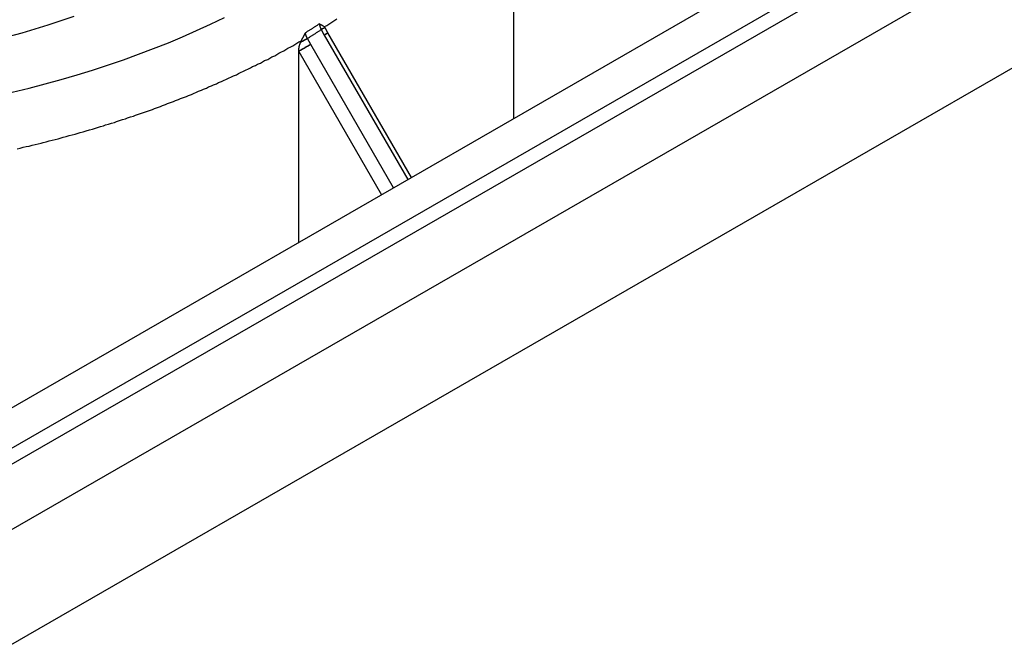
# Model space of a CAD drawing. Extents: x 553 to 1147, y -554 to 286.
# Tile 28 of 49: x 1090 to 1100, y -183 to -177. Entities that reach past the tile are written whole.
import ezdxf

# ---------------------------------------------------------------- set-up
doc = ezdxf.new("R2010")
doc.units = 0
doc.header["$LTSCALE"] = 2
doc.layers.add('ETROIT_VISIBLE__ISO_', color=7, linetype='CONTINUOUS')
doc.layers.add('VISIBLE__ISO_', color=7, linetype='CONTINUOUS')

msp = doc.modelspace()

# ---------------------------------------------------------------- linework, layer by layer
at = {"layer": 'ETROIT_VISIBLE__ISO_'}
for p, q in [((1113.4836, -167.8425), (1068.9359, -193.4958)), ((1093.2238, -177.1104), (1093.2551, -177.1645)), ((1093.2551, -177.1645), (1094.0884, -178.6078)), ((1093.1205, -177.2577), (1093.0864, -177.1988)), ((1093.9469, -178.6892), (1093.1205, -177.2577)), ((1092.9998, -177.3275), (1093.8261, -178.7588))]:
    msp.add_line(p, q, dxfattribs=at)
at = {"layer": 'ETROIT_VISIBLE__ISO_', "flags": 128}
for points in [[(1093.2065, -177.0531), (1093.2008, -177.0569), (1093.1951, -177.0607), (1093.1893, -177.0645), (1093.1836, -177.0683), (1093.1779, -177.0721), (1093.1721, -177.0759), (1093.1664, -177.0796), (1093.1606, -177.0834), (1093.1548, -177.0871), (1093.1491, -177.0908), (1093.1433, -177.0945), (1093.1375, -177.0982), (1093.1317, -177.1019), (1093.1259, -177.1056), (1093.1201, -177.1093), (1093.1143, -177.1129), (1093.1084, -177.1166), (1093.1026, -177.1202), (1093.0967, -177.1238), (1093.0909, -177.1274), (1093.085, -177.131), (1093.0792, -177.1346), (1093.0733, -177.1382), (1093.0674, -177.1418)], [(1093.2065, -177.0531), (1093.2067, -177.0554), (1093.207, -177.0578), (1093.2073, -177.0601), (1093.2077, -177.0625), (1093.2081, -177.0649), (1093.2086, -177.0673), (1093.2091, -177.0697), (1093.2096, -177.0721), (1093.2102, -177.0745), (1093.2108, -177.0769), (1093.2115, -177.0794), (1093.2122, -177.0818), (1093.213, -177.0842), (1093.2138, -177.0866), (1093.2146, -177.089), (1093.2155, -177.0914), (1093.2164, -177.0939), (1093.2174, -177.0963), (1093.2183, -177.0986), (1093.2194, -177.101), (1093.2204, -177.1034), (1093.2215, -177.1057), (1093.2227, -177.1081), (1093.2238, -177.1104)], [(1093.0864, -177.1988), (1093.0852, -177.1965), (1093.084, -177.1942), (1093.0828, -177.1918), (1093.0816, -177.1895), (1093.0805, -177.1871), (1093.0794, -177.1847), (1093.0784, -177.1823), (1093.0774, -177.1799), (1093.0765, -177.1775), (1093.0755, -177.1751), (1093.0747, -177.1727), (1093.0739, -177.1703), (1093.0731, -177.1679), (1093.0723, -177.1655), (1093.0716, -177.1631), (1093.071, -177.1607), (1093.0704, -177.1583), (1093.0698, -177.1559), (1093.0693, -177.1535), (1093.0688, -177.1511), (1093.0684, -177.1487), (1093.068, -177.1464), (1093.0677, -177.1441), (1093.0674, -177.1418)], [(1093.0864, -177.1988), (1093.0922, -177.1953), (1093.098, -177.1917), (1093.1038, -177.1881), (1093.1096, -177.1845), (1093.1154, -177.1809), (1093.1212, -177.1773), (1093.1269, -177.1737), (1093.1327, -177.1701), (1093.1385, -177.1665), (1093.1442, -177.1628), (1093.1499, -177.1591), (1093.1557, -177.1555), (1093.1614, -177.1518), (1093.1671, -177.1481), (1093.1728, -177.1443), (1093.1785, -177.1406), (1093.1842, -177.1369), (1093.1899, -177.1331), (1093.1956, -177.1294), (1093.2012, -177.1256), (1093.2069, -177.1218), (1093.2125, -177.118), (1093.2182, -177.1142), (1093.2238, -177.1104)]]:
    msp.add_lwpolyline(points, dxfattribs=at)
at = {"layer": 'ETROIT_VISIBLE__ISO_'}
for points in [[(1090.1, -177.179, 0), (1090.24, -177.142, 0), (1090.37, -177.103, 0), (1090.5, -177.062, 0), (1090.63, -177.019, 0), (1090.76, -176.975, 0)], [(1090.14, -177.735, 0), (1090.31, -177.695, 0), (1090.47, -177.652, 0), (1090.63, -177.608, 0), (1090.79, -177.562, 0), (1090.94, -177.514, 0), (1091.1, -177.463, 0), (1091.25, -177.411, 0), (1091.4, -177.357, 0), (1091.55, -177.3, 0), (1091.7, -177.242, 0), (1091.84, -177.182, 0), (1091.98, -177.12, 0), (1092.12, -177.057, 0), (1092.26, -176.991, 0)], [(1093.26, -177.09, 0), (1093.26, -177.09, 0), (1093.26, -177.09, 0), (1093.26, -177.09, 0), (1093.26, -177.09, 0), (1093.26, -177.09, 0), (1093.26, -177.09, 0), (1093.26, -177.09, 0), (1093.26, -177.09, 0), (1093.26, -177.09, 0), (1093.26, -177.09, 0), (1093.26, -177.09, 0), (1093.26, -177.09, 0), (1093.26, -177.09, 0), (1093.26, -177.09, 0), (1093.26, -177.09, 0), (1093.26, -177.09, 0), (1093.26, -177.09, 0), (1093.26, -177.09, 0), (1093.26, -177.09, 0), (1093.26, -177.091, 0), (1093.26, -177.091, 0), (1093.26, -177.091, 0), (1093.26, -177.091, 0), (1093.26, -177.091, 0), (1093.26, -177.091, 0), (1093.26, -177.091, 0), (1093.26, -177.091, 0), (1093.26, -177.091, 0), (1093.26, -177.091, 0), (1093.26, -177.091, 0), (1093.26, -177.091, 0), (1093.26, -177.092, 0), (1093.26, -177.092, 0), (1093.26, -177.092, 0), (1093.26, -177.092, 0), (1093.26, -177.092, 0), (1093.26, -177.092, 0), (1093.26, -177.092, 0), (1093.26, -177.092, 0), (1093.26, -177.092, 0), (1093.25, -177.093, 0), (1093.25, -177.093, 0), (1093.25, -177.093, 0), (1093.25, -177.093, 0), (1093.25, -177.093, 0), (1093.25, -177.093, 0), (1093.25, -177.093, 0), (1093.25, -177.093, 0), (1093.25, -177.094, 0), (1093.25, -177.094, 0), (1093.25, -177.094, 0), (1093.25, -177.094, 0), (1093.25, -177.094, 0), (1093.25, -177.094, 0), (1093.25, -177.094, 0), (1093.25, -177.095, 0), (1093.25, -177.095, 0), (1093.25, -177.095, 0), (1093.25, -177.095, 0), (1093.25, -177.095, 0), (1093.25, -177.095, 0), (1093.25, -177.096, 0), (1093.25, -177.096, 0), (1093.25, -177.096, 0), (1093.25, -177.096, 0), (1093.25, -177.096, 0), (1093.25, -177.096, 0), (1093.25, -177.097, 0), (1093.25, -177.097, 0), (1093.25, -177.097, 0), (1093.25, -177.097, 0), (1093.25, -177.097, 0), (1093.25, -177.097, 0), (1093.25, -177.098, 0), (1093.25, -177.098, 0), (1093.25, -177.098, 0), (1093.24, -177.098, 0), (1093.24, -177.098, 0), (1093.24, -177.099, 0), (1093.24, -177.099, 0), (1093.24, -177.099, 0), (1093.24, -177.099, 0), (1093.24, -177.099, 0), (1093.24, -177.1, 0), (1093.24, -177.1, 0), (1093.24, -177.1, 0), (1093.24, -177.1, 0), (1093.24, -177.1, 0), (1093.24, -177.101, 0), (1093.24, -177.101, 0), (1093.24, -177.101, 0), (1093.24, -177.101, 0), (1093.24, -177.102, 0), (1093.24, -177.102, 0), (1093.24, -177.102, 0), (1093.24, -177.102, 0), (1093.24, -177.102, 0), (1093.24, -177.103, 0), (1093.24, -177.103, 0), (1093.24, -177.103, 0), (1093.24, -177.103, 0), (1093.24, -177.104, 0), (1093.24, -177.104, 0), (1093.23, -177.104, 0), (1093.23, -177.104, 0), (1093.23, -177.105, 0), (1093.23, -177.105, 0), (1093.23, -177.105, 0), (1093.23, -177.105, 0), (1093.23, -177.106, 0), (1093.23, -177.106, 0), (1093.23, -177.106, 0), (1093.23, -177.106, 0), (1093.23, -177.107, 0), (1093.23, -177.107, 0), (1093.23, -177.107, 0), (1093.23, -177.107, 0), (1093.23, -177.108, 0), (1093.23, -177.108, 0), (1093.23, -177.108, 0), (1093.23, -177.108, 0), (1093.23, -177.109, 0), (1093.23, -177.109, 0), (1093.23, -177.109, 0), (1093.23, -177.11, 0), (1093.22, -177.11, 0), (1093.22, -177.11, 0), (1093.22, -177.11, 0)], [(1093.25, -177.083, 0), (1093.28, -177.069, 0), (1093.3, -177.056, 0), (1093.32, -177.043, 0), (1093.34, -177.029, 0), (1093.36, -177.016, 0), (1093.38, -177.002, 0)], [(1093.29, -177.144, 0), (1093.29, -177.144, 0), (1093.29, -177.144, 0), (1093.29, -177.144, 0), (1093.29, -177.144, 0), (1093.29, -177.144, 0), (1093.29, -177.144, 0), (1093.29, -177.144, 0), (1093.29, -177.144, 0), (1093.29, -177.144, 0), (1093.29, -177.144, 0), (1093.29, -177.144, 0), (1093.29, -177.144, 0), (1093.29, -177.144, 0), (1093.29, -177.144, 0), (1093.29, -177.144, 0), (1093.29, -177.144, 0), (1093.29, -177.144, 0), (1093.29, -177.144, 0), (1093.29, -177.144, 0), (1093.29, -177.144, 0), (1093.29, -177.144, 0), (1093.29, -177.144, 0), (1093.29, -177.144, 0), (1093.29, -177.144, 0), (1093.29, -177.144, 0), (1093.29, -177.144, 0), (1093.29, -177.144, 0), (1093.29, -177.145, 0), (1093.29, -177.145, 0), (1093.29, -177.145, 0), (1093.29, -177.145, 0), (1093.29, -177.145, 0), (1093.29, -177.145, 0), (1093.29, -177.145, 0), (1093.29, -177.145, 0), (1093.29, -177.145, 0), (1093.29, -177.145, 0), (1093.29, -177.145, 0), (1093.29, -177.146, 0), (1093.29, -177.146, 0), (1093.29, -177.146, 0), (1093.29, -177.146, 0), (1093.29, -177.146, 0), (1093.29, -177.146, 0), (1093.29, -177.146, 0), (1093.29, -177.146, 0), (1093.29, -177.146, 0), (1093.29, -177.147, 0), (1093.29, -177.147, 0), (1093.29, -177.147, 0), (1093.29, -177.147, 0), (1093.29, -177.147, 0), (1093.28, -177.147, 0), (1093.28, -177.147, 0), (1093.28, -177.148, 0), (1093.28, -177.148, 0), (1093.28, -177.148, 0), (1093.28, -177.148, 0), (1093.28, -177.148, 0), (1093.28, -177.148, 0), (1093.28, -177.149, 0), (1093.28, -177.149, 0), (1093.28, -177.149, 0), (1093.28, -177.149, 0), (1093.28, -177.149, 0), (1093.28, -177.149, 0), (1093.28, -177.15, 0), (1093.28, -177.15, 0), (1093.28, -177.15, 0), (1093.28, -177.15, 0), (1093.28, -177.15, 0), (1093.28, -177.15, 0), (1093.28, -177.151, 0), (1093.28, -177.151, 0), (1093.28, -177.151, 0), (1093.28, -177.151, 0), (1093.28, -177.151, 0), (1093.28, -177.152, 0), (1093.28, -177.152, 0), (1093.28, -177.152, 0), (1093.28, -177.152, 0), (1093.28, -177.152, 0), (1093.28, -177.153, 0), (1093.28, -177.153, 0), (1093.27, -177.153, 0), (1093.27, -177.153, 0), (1093.27, -177.154, 0), (1093.27, -177.154, 0), (1093.27, -177.154, 0), (1093.27, -177.154, 0), (1093.27, -177.154, 0), (1093.27, -177.155, 0), (1093.27, -177.155, 0), (1093.27, -177.155, 0), (1093.27, -177.155, 0), (1093.27, -177.156, 0), (1093.27, -177.156, 0), (1093.27, -177.156, 0), (1093.27, -177.156, 0), (1093.27, -177.157, 0), (1093.27, -177.157, 0), (1093.27, -177.157, 0), (1093.27, -177.157, 0), (1093.27, -177.158, 0), (1093.27, -177.158, 0), (1093.27, -177.158, 0), (1093.27, -177.158, 0), (1093.27, -177.159, 0), (1093.26, -177.159, 0), (1093.26, -177.159, 0), (1093.26, -177.16, 0), (1093.26, -177.16, 0), (1093.26, -177.16, 0), (1093.26, -177.16, 0), (1093.26, -177.161, 0), (1093.26, -177.161, 0), (1093.26, -177.161, 0), (1093.26, -177.162, 0), (1093.26, -177.162, 0), (1093.26, -177.162, 0), (1093.26, -177.162, 0), (1093.26, -177.163, 0), (1093.26, -177.163, 0), (1093.26, -177.163, 0), (1093.26, -177.164, 0), (1093.26, -177.164, 0), (1093.26, -177.164, 0), (1093.26, -177.164, 0)], [(1090.19, -178.299, 0), (1090.22, -178.292, 0), (1090.25, -178.285, 0), (1090.28, -178.278, 0), (1090.31, -178.272, 0), (1090.34, -178.265, 0), (1090.37, -178.258, 0), (1090.4, -178.25, 0), (1090.43, -178.243, 0), (1090.45, -178.236, 0), (1090.48, -178.229, 0), (1090.51, -178.222, 0), (1090.54, -178.214, 0), (1090.57, -178.207, 0), (1090.6, -178.199, 0), (1090.63, -178.192, 0), (1090.65, -178.184, 0), (1090.68, -178.176, 0), (1090.71, -178.168, 0), (1090.74, -178.161, 0), (1090.77, -178.153, 0), (1090.8, -178.145, 0), (1090.82, -178.137, 0), (1090.85, -178.129, 0), (1090.88, -178.121, 0), (1090.91, -178.112, 0), (1090.94, -178.104, 0), (1090.96, -178.096, 0), (1090.99, -178.088, 0), (1091.02, -178.079, 0), (1091.05, -178.071, 0), (1091.07, -178.062, 0), (1091.1, -178.053, 0), (1091.13, -178.045, 0), (1091.16, -178.036, 0), (1091.18, -178.027, 0), (1091.21, -178.018, 0), (1091.24, -178.009, 0), (1091.27, -178, 0), (1091.29, -177.991, 0), (1091.32, -177.982, 0), (1091.35, -177.973, 0), (1091.37, -177.964, 0), (1091.4, -177.955, 0), (1091.43, -177.945, 0), (1091.46, -177.936, 0), (1091.48, -177.927, 0), (1091.51, -177.917, 0), (1091.54, -177.908, 0), (1091.56, -177.898, 0), (1091.59, -177.888, 0), (1091.62, -177.879, 0), (1091.64, -177.869, 0), (1091.67, -177.859, 0), (1091.69, -177.849, 0), (1091.72, -177.839, 0), (1091.75, -177.829, 0), (1091.77, -177.819, 0), (1091.8, -177.809, 0), (1091.82, -177.799, 0), (1091.85, -177.788, 0), (1091.88, -177.778, 0), (1091.9, -177.768, 0), (1091.93, -177.757, 0), (1091.95, -177.747, 0), (1091.98, -177.736, 0), (1092, -177.726, 0), (1092.03, -177.715, 0), (1092.05, -177.704, 0), (1092.08, -177.694, 0), (1092.1, -177.683, 0), (1092.13, -177.672, 0), (1092.15, -177.661, 0), (1092.18, -177.65, 0), (1092.2, -177.639, 0), (1092.23, -177.628, 0), (1092.25, -177.617, 0), (1092.28, -177.606, 0), (1092.3, -177.595, 0), (1092.33, -177.583, 0), (1092.35, -177.572, 0), (1092.38, -177.561, 0), (1092.4, -177.549, 0), (1092.42, -177.538, 0), (1092.45, -177.526, 0), (1092.47, -177.514, 0), (1092.5, -177.503, 0), (1092.52, -177.491, 0), (1092.54, -177.479, 0), (1092.57, -177.468, 0), (1092.59, -177.456, 0), (1092.62, -177.444, 0), (1092.64, -177.432, 0), (1092.66, -177.42, 0), (1092.69, -177.408, 0), (1092.71, -177.396, 0), (1092.73, -177.383, 0), (1092.76, -177.371, 0), (1092.78, -177.359, 0), (1092.8, -177.347, 0), (1092.82, -177.334, 0), (1092.85, -177.322, 0), (1092.87, -177.309, 0), (1092.89, -177.297, 0), (1092.92, -177.284, 0), (1092.94, -177.272, 0), (1092.96, -177.259, 0), (1092.98, -177.246, 0), (1093, -177.234, 0), (1093.03, -177.221, 0)], [(1093.12, -177.258, 0), (1093.12, -177.258, 0), (1093.12, -177.259, 0), (1093.12, -177.259, 0), (1093.12, -177.26, 0), (1093.12, -177.26, 0), (1093.12, -177.261, 0), (1093.11, -177.261, 0), (1093.11, -177.262, 0), (1093.11, -177.262, 0), (1093.11, -177.263, 0), (1093.11, -177.263, 0), (1093.11, -177.264, 0), (1093.11, -177.265, 0), (1093.11, -177.265, 0), (1093.11, -177.266, 0), (1093.11, -177.266, 0), (1093.1, -177.267, 0), (1093.1, -177.267, 0), (1093.1, -177.268, 0), (1093.1, -177.269, 0), (1093.1, -177.269, 0), (1093.1, -177.27, 0), (1093.1, -177.27, 0), (1093.1, -177.271, 0), (1093.1, -177.271, 0), (1093.1, -177.272, 0), (1093.09, -177.273, 0), (1093.09, -177.273, 0), (1093.09, -177.274, 0), (1093.09, -177.274, 0), (1093.09, -177.275, 0), (1093.09, -177.276, 0), (1093.09, -177.276, 0), (1093.09, -177.277, 0), (1093.09, -177.277, 0), (1093.09, -177.278, 0), (1093.08, -177.279, 0), (1093.08, -177.279, 0), (1093.08, -177.28, 0), (1093.08, -177.28, 0), (1093.08, -177.281, 0), (1093.08, -177.282, 0), (1093.08, -177.282, 0), (1093.08, -177.283, 0), (1093.08, -177.283, 0), (1093.07, -177.284, 0), (1093.07, -177.285, 0), (1093.07, -177.285, 0), (1093.07, -177.286, 0), (1093.07, -177.286, 0), (1093.07, -177.287, 0), (1093.07, -177.288, 0), (1093.07, -177.288, 0), (1093.07, -177.289, 0), (1093.07, -177.29, 0), (1093.06, -177.29, 0), (1093.06, -177.291, 0), (1093.06, -177.291, 0), (1093.06, -177.292, 0), (1093.06, -177.293, 0), (1093.06, -177.293, 0), (1093.06, -177.294, 0), (1093.06, -177.294, 0), (1093.06, -177.295, 0), (1093.05, -177.296, 0), (1093.05, -177.296, 0), (1093.05, -177.297, 0), (1093.05, -177.297, 0), (1093.05, -177.298, 0), (1093.05, -177.299, 0), (1093.05, -177.299, 0), (1093.05, -177.3, 0), (1093.05, -177.3, 0), (1093.05, -177.301, 0), (1093.04, -177.302, 0), (1093.04, -177.302, 0), (1093.04, -177.303, 0), (1093.04, -177.303, 0), (1093.04, -177.304, 0), (1093.04, -177.304, 0), (1093.04, -177.305, 0), (1093.04, -177.306, 0), (1093.04, -177.306, 0), (1093.04, -177.307, 0), (1093.03, -177.307, 0), (1093.03, -177.308, 0), (1093.03, -177.308, 0), (1093.03, -177.309, 0), (1093.03, -177.31, 0), (1093.03, -177.31, 0), (1093.03, -177.311, 0), (1093.03, -177.311, 0), (1093.03, -177.312, 0), (1093.03, -177.312, 0), (1093.03, -177.313, 0), (1093.02, -177.313, 0), (1093.02, -177.314, 0), (1093.02, -177.314, 0), (1093.02, -177.315, 0), (1093.02, -177.315, 0), (1093.02, -177.316, 0), (1093.02, -177.316, 0), (1093.02, -177.317, 0), (1093.02, -177.317, 0), (1093.02, -177.318, 0), (1093.02, -177.318, 0), (1093.01, -177.319, 0), (1093.01, -177.319, 0), (1093.01, -177.32, 0), (1093.01, -177.32, 0), (1093.01, -177.321, 0), (1093.01, -177.321, 0), (1093.01, -177.321, 0), (1093.01, -177.322, 0), (1093.01, -177.322, 0), (1093.01, -177.323, 0), (1093.01, -177.323, 0), (1093.01, -177.324, 0), (1093.01, -177.324, 0), (1093, -177.324, 0), (1093, -177.325, 0), (1093, -177.325, 0), (1093, -177.326, 0), (1093, -177.326, 0), (1093, -177.326, 0), (1093, -177.327, 0), (1093, -177.327, 0), (1093, -177.327, 0)], [(1093.09, -177.199, 0), (1093.09, -177.199, 0), (1093.09, -177.199, 0), (1093.09, -177.2, 0), (1093.08, -177.2, 0), (1093.08, -177.2, 0), (1093.08, -177.2, 0), (1093.08, -177.201, 0), (1093.08, -177.201, 0), (1093.08, -177.201, 0), (1093.08, -177.201, 0), (1093.08, -177.202, 0), (1093.08, -177.202, 0), (1093.08, -177.202, 0), (1093.08, -177.203, 0), (1093.08, -177.203, 0), (1093.08, -177.203, 0), (1093.08, -177.203, 0), (1093.08, -177.204, 0), (1093.08, -177.204, 0), (1093.08, -177.204, 0), (1093.08, -177.205, 0), (1093.08, -177.205, 0), (1093.08, -177.205, 0), (1093.07, -177.205, 0), (1093.07, -177.206, 0), (1093.07, -177.206, 0), (1093.07, -177.206, 0), (1093.07, -177.207, 0), (1093.07, -177.207, 0), (1093.07, -177.207, 0), (1093.07, -177.207, 0), (1093.07, -177.208, 0), (1093.07, -177.208, 0), (1093.07, -177.208, 0), (1093.07, -177.209, 0), (1093.07, -177.209, 0), (1093.07, -177.209, 0), (1093.07, -177.21, 0), (1093.07, -177.21, 0), (1093.07, -177.21, 0), (1093.07, -177.21, 0), (1093.07, -177.211, 0), (1093.07, -177.211, 0), (1093.06, -177.211, 0), (1093.06, -177.212, 0), (1093.06, -177.212, 0), (1093.06, -177.212, 0), (1093.06, -177.213, 0), (1093.06, -177.213, 0), (1093.06, -177.213, 0), (1093.06, -177.213, 0), (1093.06, -177.214, 0), (1093.06, -177.214, 0), (1093.06, -177.214, 0), (1093.06, -177.215, 0), (1093.06, -177.215, 0), (1093.06, -177.215, 0), (1093.06, -177.216, 0), (1093.06, -177.216, 0), (1093.06, -177.216, 0), (1093.06, -177.217, 0), (1093.06, -177.217, 0), (1093.05, -177.217, 0), (1093.05, -177.218, 0), (1093.05, -177.218, 0), (1093.05, -177.218, 0), (1093.05, -177.218, 0), (1093.05, -177.219, 0), (1093.05, -177.219, 0), (1093.05, -177.219, 0), (1093.05, -177.22, 0), (1093.05, -177.22, 0), (1093.05, -177.22, 0), (1093.05, -177.221, 0), (1093.05, -177.221, 0), (1093.05, -177.221, 0), (1093.05, -177.222, 0), (1093.05, -177.222, 0), (1093.05, -177.222, 0), (1093.05, -177.223, 0), (1093.04, -177.223, 0), (1093.04, -177.223, 0), (1093.04, -177.224, 0), (1093.04, -177.224, 0), (1093.04, -177.224, 0), (1093.04, -177.225, 0), (1093.04, -177.225, 0), (1093.04, -177.225, 0), (1093.04, -177.225, 0), (1093.04, -177.226, 0), (1093.04, -177.226, 0), (1093.04, -177.226, 0), (1093.04, -177.227, 0), (1093.04, -177.227, 0), (1093.04, -177.227, 0), (1093.04, -177.228, 0), (1093.04, -177.228, 0), (1093.04, -177.228, 0), (1093.03, -177.229, 0), (1093.03, -177.229, 0), (1093.03, -177.229, 0), (1093.03, -177.23, 0), (1093.03, -177.23, 0), (1093.03, -177.23, 0), (1093.03, -177.231, 0), (1093.03, -177.231, 0), (1093.03, -177.231, 0), (1093.03, -177.232, 0), (1093.03, -177.232, 0), (1093.03, -177.232, 0), (1093.03, -177.233, 0), (1093.03, -177.233, 0), (1093.03, -177.233, 0), (1093.03, -177.233, 0), (1093.03, -177.234, 0), (1093.03, -177.234, 0), (1093.02, -177.234, 0), (1093.02, -177.235, 0), (1093.02, -177.235, 0), (1093.02, -177.235, 0), (1093.02, -177.236, 0), (1093.02, -177.236, 0), (1093.02, -177.236, 0), (1093.02, -177.237, 0), (1093.02, -177.237, 0), (1093.02, -177.237, 0), (1093.02, -177.238, 0), (1093.02, -177.238, 0)]]:
    msp.add_polyline3d(points, dxfattribs=at)
at = {"layer": 'VISIBLE__ISO_'}
for p, q in [((1114.0493, -167.6777), (1069.5016, -193.3311)), ((1112.8848, -167.7837), (1068.337, -193.437)), ((1114.615, -168.0035), (1070.0672, -193.6568)), ((1070.0672, -194.8014), (1114.615, -169.148)), ((1095.1479, -177.9976), (1095.1479, -175.1848)), ((1093.2917, -177.1435), (1093.2634, -177.0945)), ((1094.1249, -178.5867), (1093.2917, -177.1435)), ((1092.9998, -179.2347), (1092.9998, -177.3275))]:
    msp.add_line(p, q, dxfattribs=at)
at = {"layer": 'VISIBLE__ISO_', "flags": 128}
for points in [[(1093.2065, -177.0531), (1093.2085, -177.054), (1093.2105, -177.055), (1093.2126, -177.0559), (1093.2147, -177.0569), (1093.2168, -177.0579), (1093.2189, -177.0589), (1093.221, -177.06), (1093.2231, -177.0611), (1093.2253, -177.0622), (1093.2274, -177.0633), (1093.2295, -177.0645), (1093.2316, -177.0657), (1093.2337, -177.0669), (1093.2358, -177.0682), (1093.2379, -177.0694), (1093.2399, -177.0708), (1093.2419, -177.0721), (1093.2438, -177.0735), (1093.2457, -177.075), (1093.2476, -177.0765), (1093.2494, -177.078), (1093.2512, -177.0796), (1093.2529, -177.0812), (1093.2545, -177.0828)], [(1093.2545, -177.0828), (1093.2548, -177.0831), (1093.255, -177.0833), (1093.2553, -177.0836), (1093.2555, -177.0839), (1093.2557, -177.0841), (1093.256, -177.0844), (1093.2562, -177.0846), (1093.2565, -177.0849), (1093.2567, -177.0852), (1093.2569, -177.0855), (1093.2572, -177.0857), (1093.2574, -177.086), (1093.2576, -177.0863), (1093.2579, -177.0866), (1093.2581, -177.0869), (1093.2583, -177.0871), (1093.2586, -177.0874), (1093.2588, -177.0877), (1093.259, -177.088), (1093.2592, -177.0883), (1093.2595, -177.0886), (1093.2597, -177.0889), (1093.2599, -177.0892), (1093.2602, -177.0895)], [(1093.2601, -177.0895), (1093.2603, -177.0897), (1093.2604, -177.0899), (1093.2606, -177.0901), (1093.2607, -177.0903), (1093.2608, -177.0905), (1093.261, -177.0907), (1093.2611, -177.0909), (1093.2613, -177.0911), (1093.2614, -177.0913), (1093.2615, -177.0915), (1093.2617, -177.0917), (1093.2618, -177.092), (1093.2619, -177.0922), (1093.2621, -177.0924), (1093.2622, -177.0926), (1093.2623, -177.0928), (1093.2625, -177.093), (1093.2626, -177.0932), (1093.2627, -177.0934), (1093.2629, -177.0936), (1093.263, -177.0939), (1093.2631, -177.0941), (1093.2632, -177.0943), (1093.2634, -177.0945)], [(1093.0265, -177.2207), (1093.0281, -177.2174), (1093.0298, -177.2141), (1093.0315, -177.2108), (1093.0331, -177.2075), (1093.0348, -177.2042), (1093.0365, -177.2009), (1093.0382, -177.1976), (1093.0399, -177.1943), (1093.0417, -177.191), (1093.0434, -177.1877), (1093.0451, -177.1844), (1093.0469, -177.1811), (1093.0486, -177.1778), (1093.0504, -177.1745), (1093.0521, -177.1712), (1093.0539, -177.1679), (1093.0556, -177.1646), (1093.0573, -177.1613), (1093.0591, -177.158), (1093.0608, -177.1547), (1093.0625, -177.1515), (1093.0641, -177.1482), (1093.0658, -177.145), (1093.0674, -177.1418)], [(1092.9998, -177.3275), (1092.9998, -177.3242), (1092.9999, -177.3208), (1093, -177.3173), (1093.0002, -177.3138), (1093.0005, -177.3102), (1093.0009, -177.3066), (1093.0013, -177.303), (1093.0017, -177.2993), (1093.0023, -177.2955), (1093.0029, -177.2917), (1093.0035, -177.2879), (1093.0043, -177.2841), (1093.0051, -177.2802), (1093.006, -177.2764), (1093.0069, -177.2725), (1093.008, -177.2686), (1093.0091, -177.2647), (1093.0102, -177.2608), (1093.0115, -177.257), (1093.0128, -177.2531), (1093.0141, -177.2493), (1093.0155, -177.2455), (1093.017, -177.2417), (1093.0186, -177.2379)], [(1093.0186, -177.2379), (1093.0189, -177.2372), (1093.0192, -177.2365), (1093.0195, -177.2357), (1093.0199, -177.235), (1093.0202, -177.2342), (1093.0205, -177.2335), (1093.0208, -177.2328), (1093.0212, -177.232), (1093.0215, -177.2313), (1093.0218, -177.2306), (1093.0221, -177.2299), (1093.0225, -177.2292), (1093.0228, -177.2284), (1093.0231, -177.2277), (1093.0235, -177.227), (1093.0238, -177.2263), (1093.0241, -177.2256), (1093.0245, -177.2249), (1093.0248, -177.2242), (1093.0251, -177.2235), (1093.0255, -177.2228), (1093.0258, -177.2221), (1093.0262, -177.2214), (1093.0265, -177.2207)]]:
    msp.add_lwpolyline(points, dxfattribs=at)

doc.saveas('drawing.dxf')
